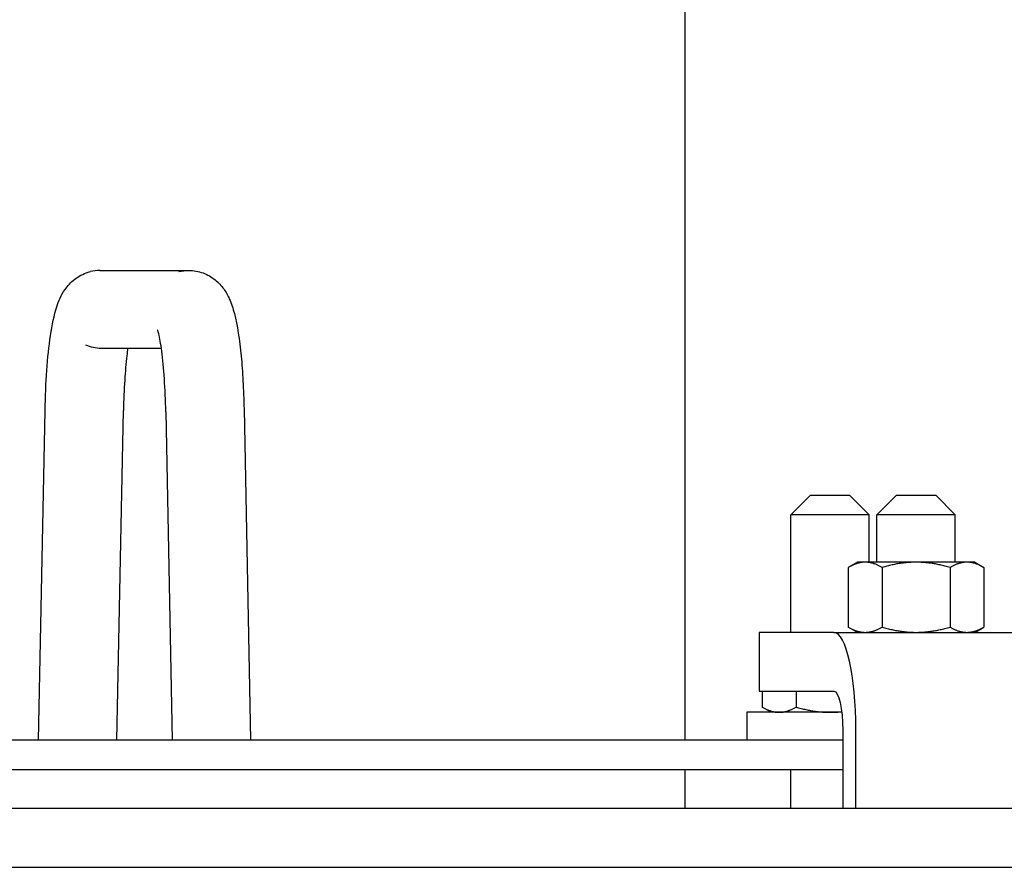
# Model space of a CAD drawing. Extents: x 0 to 796, y 0 to 496.
# Tile 60 of 222: x 140.76 to 147.05, y 301.48 to 306.89. Entities that reach past the tile are written whole.
import ezdxf

# ---------------------------------------------------------------- set-up
doc = ezdxf.new("R2010")
doc.units = 0
doc.header["$LTSCALE"] = 12
doc.header["$MEASUREMENT"] = 0
doc.layers.get('0').update_dxf_attribs({"linetype": 'CONTINUOUS'})
doc.layers.add('X', color=1, linetype='CONTINUOUS')

msp = doc.modelspace()

# ---------------------------------------------------------------- linework, layer by layer
for p, q in [((141.27337, 305.29085), (141.82365, 305.29085)), ((141.28305, 304.79571), (141.66697, 304.79571)), ((142.19477, 304.40725), (142.23612, 302.29328)), ((140.88369, 302.29328), (140.92485, 304.39766)), ((141.38369, 302.29328), (141.42485, 304.39766)), ((141.69515, 304.38807), (141.73612, 302.29328)), ((145.8104, 303.85578), (145.6854, 303.73078)), ((145.8104, 303.85578), (146.0604, 303.85578)), ((146.0604, 303.85578), (146.1854, 303.73078)), ((146.3599, 303.85578), (146.2349, 303.73078)), ((146.3599, 303.85578), (146.6099, 303.85578)), ((146.6099, 303.85578), (146.7349, 303.73078)), ((146.1854, 303.73078), (145.6854, 303.73078)), ((145.6854, 302.98078), (145.6854, 303.73078)), ((146.1854, 303.42878), (146.1854, 303.73078)), ((146.7349, 303.73078), (146.2349, 303.73078)), ((146.2349, 303.42878), (146.2349, 303.73078)), ((146.7349, 303.42878), (146.7349, 303.73078)), ((146.1099, 303.42878), (146.05189, 303.39529)), ((146.16014, 303.42878), (146.1099, 303.42878)), ((146.4849, 303.42878), (146.16014, 303.42878)), ((146.80966, 303.42878), (146.4849, 303.42878)), ((146.8599, 303.42878), (146.80966, 303.42878)), ((146.8599, 303.42878), (146.91791, 303.39529)), ((146.05189, 303.39529), (146.05189, 303.01427)), ((146.26839, 303.39529), (146.26839, 303.01427)), ((146.70141, 303.39529), (146.70141, 303.01427)), ((146.91791, 303.39529), (146.91791, 303.01427)), ((145.96027, 302.98078), (145.48225, 302.98078)), ((145.48225, 302.98078), (145.48225, 302.60578)), ((145.96027, 302.98078), (147.17824, 302.98078)), ((146.1099, 302.98078), (146.05189, 303.01427)), ((146.8599, 302.98078), (146.91791, 303.01427)), ((145.48225, 302.60578), (145.96027, 302.60578)), ((145.50239, 302.60578), (145.50239, 302.50377)), ((145.71889, 302.60578), (145.71889, 302.50377)), ((146.01027, 302.47028), (145.4039, 302.47028)), ((145.4039, 302.47028), (145.4039, 302.29328)), ((145.5604, 302.47028), (145.50239, 302.50377)), ((146.01651, 302.35578), (146.01651, 301.85578)), ((146.10087, 301.85578), (146.10087, 302.35578)), ((146.01651, 302.29328), (138.85428, 302.29328)), ((138.85428, 302.10578), (146.01651, 302.10578)), ((145.6854, 301.85578), (145.6854, 302.10578)), ((174.54695, 301.85578), (103.82433, 301.85578)), ((103.82433, 301.48078), (174.54695, 301.48078))]:
    msp.add_line(p, q)
for centre, major_axis, ratio, start_param, end_param in [((141.27821, 305.04328), (-0.17764, 0.17591), 0.9806308, -0.7805084, -0.5411567), ((141.27821, 305.04328), (0.17764, -0.17591), 0.9806308, -1.1956726, -0.7805084), ((141.94496, 304.39766), (0.24981, 0.00959), 0.0000164, -0.0000003, 0.0002394), ((141.94496, 304.39766), (-0.24981, -0.00957), 0.0000178, -0.0000004, 0.0002611), ((145.96027, 302.35578), (0, 0.625), 0.2249511, -1.5707963, 0)]:
    msp.add_ellipse(centre, major_axis=major_axis, ratio=ratio, start_param=start_param, end_param=end_param)
at = {"extrusion": (1.81349e-47, -6.32607e-32, -1)}
msp.add_ellipse((145.96027, 302.35578), major_axis=(0, 0.25), ratio=0.2249511, start_param=0, end_param=1.5707963, dxfattribs=at)
for points, knots in [([(140.92485, 304.39766), (140.92649, 304.48561), (140.93028, 304.57275), (140.94175, 304.7337), (140.94958, 304.80913), (140.96969, 304.94534), (140.98165, 305.00509), (141.0115, 305.09627), (141.02596, 305.13241), (141.0683, 305.19277), (141.08868, 305.21557), (141.13832, 305.25389), (141.16794, 305.26979), (141.20458, 305.28112), (141.20967, 305.28253), (141.21482, 305.28379)], [0, 0, 0, 0, 0.2660248, 0.2660248, 0.5359916, 0.5359916, 0.8255451, 0.8255451, 1.0162329, 1.0162329, 1.1260953, 1.1260953, 1.2337271, 1.2337271, 1.2508821, 1.2508821, 1.2508821, 1.2508821]), ([(141.7782, 305.28379), (141.79878, 305.28883), (141.82025, 305.29145), (141.87267, 305.29145), (141.90414, 305.28579), (141.96122, 305.26499), (141.98757, 305.24974), (142.032, 305.21426), (142.05043, 305.19377), (142.08029, 305.15224), (142.09161, 305.13104), (142.11492, 305.07915), (142.12453, 305.04862), (142.15255, 304.9406), (142.16607, 304.8495), (142.18106, 304.69362), (142.18501, 304.64071), (142.19127, 304.5284), (142.19353, 304.46813), (142.19477, 304.40727)], [0, 0, 0, 0, 0.0686585, 0.0686585, 0.1686256, 0.1686256, 0.2672591, 0.2672591, 0.3668799, 0.3668799, 0.473873, 0.473873, 0.6390547, 0.6390547, 1.0182818, 1.0182818, 1.1942845, 1.1942845, 1.3786762, 1.3786762, 1.3786762, 1.3786762]), ([(141.69515, 304.38809), (141.69379, 304.46109), (141.6908, 304.53338), (141.68213, 304.66448), (141.67631, 304.72525), (141.66351, 304.82296), (141.65618, 304.8629), (141.64783, 304.89699), (141.64564, 304.90435), (141.6438, 304.90986), (141.64342, 304.91083), (141.64342, 304.91083)], [0, 0, 0, 0, 0.22114779, 0.22114779, 0.44074849, 0.44074849, 0.64841307, 0.64841307, 0.73240286, 0.73240286, 0.77197264, 0.77197264, 0.77197264, 0.77197264]), ([(141.45285, 304.79571), (141.45064, 304.78027), (141.4485, 304.76372), (141.4411, 304.70021), (141.43641, 304.64704), (141.42893, 304.53), (141.42621, 304.46423), (141.42485, 304.39766)], [0.77770182, 0.77770182, 0.77770182, 0.77770182, 0.84888028, 0.84888028, 1.03748382, 1.03748382, 1.23956678, 1.23956678, 1.23956678, 1.23956678])]:
    msp.add_open_spline(points, degree=3, knots=knots)
for points, weights in [([(146.16014, 303.42878), (146.1099, 303.42878), (146.05189, 303.39529)], [1, 1.0379548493, 1]), ([(146.26839, 303.39529), (146.21038, 303.42878), (146.16014, 303.42878)], [1, 1.0379548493, 1]), ([(146.4849, 303.42878), (146.38442, 303.42878), (146.26839, 303.39529)], [1, 1.0379548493, 1]), ([(146.70141, 303.39529), (146.58538, 303.42878), (146.4849, 303.42878)], [1, 1.0379548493, 1]), ([(146.80966, 303.42878), (146.75942, 303.42878), (146.70141, 303.39529)], [1, 1.0379548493, 1]), ([(146.91791, 303.39529), (146.8599, 303.42878), (146.80966, 303.42878)], [1, 1.0379548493, 1]), ([(146.05189, 303.01427), (146.1099, 302.98078), (146.16014, 302.98078)], [1, 1.0379548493, 1]), ([(146.16014, 302.98078), (146.21038, 302.98078), (146.26839, 303.01427)], [1, 1.0379548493, 1]), ([(146.26839, 303.01427), (146.38442, 302.98078), (146.4849, 302.98078)], [1, 1.0379548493, 1]), ([(146.4849, 302.98078), (146.58538, 302.98078), (146.70141, 303.01427)], [1, 1.0379548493, 1]), ([(146.70141, 303.01427), (146.75942, 302.98078), (146.80966, 302.98078)], [1, 1.0379548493, 1]), ([(146.80966, 302.98078), (146.8599, 302.98078), (146.91791, 303.01427)], [1, 1.0379548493, 1]), ([(145.50239, 302.50377), (145.5604, 302.47028), (145.61064, 302.47028)], [1, 1.0379548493, 1]), ([(145.61064, 302.47028), (145.66088, 302.47028), (145.71889, 302.50377)], [1, 1.0379548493, 1]), ([(145.71889, 302.50377), (145.83492, 302.47028), (145.9354, 302.47028)], [1, 1.0379548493, 1]), ([(145.9354, 302.47028), (145.97223, 302.47028), (146.00977, 302.4745)], [1, 1.01358321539, 1.01744415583])]:
    msp.add_rational_spline(points, weights, degree=2)
at = {"layer": 'X'}
for p, q in [((145.00909, 311.45758), (145.00909, 302.29328)), ((145.00909, 302.10578), (145.00909, 301.85578))]:
    msp.add_line(p, q, dxfattribs=at)

doc.saveas('drawing.dxf')
